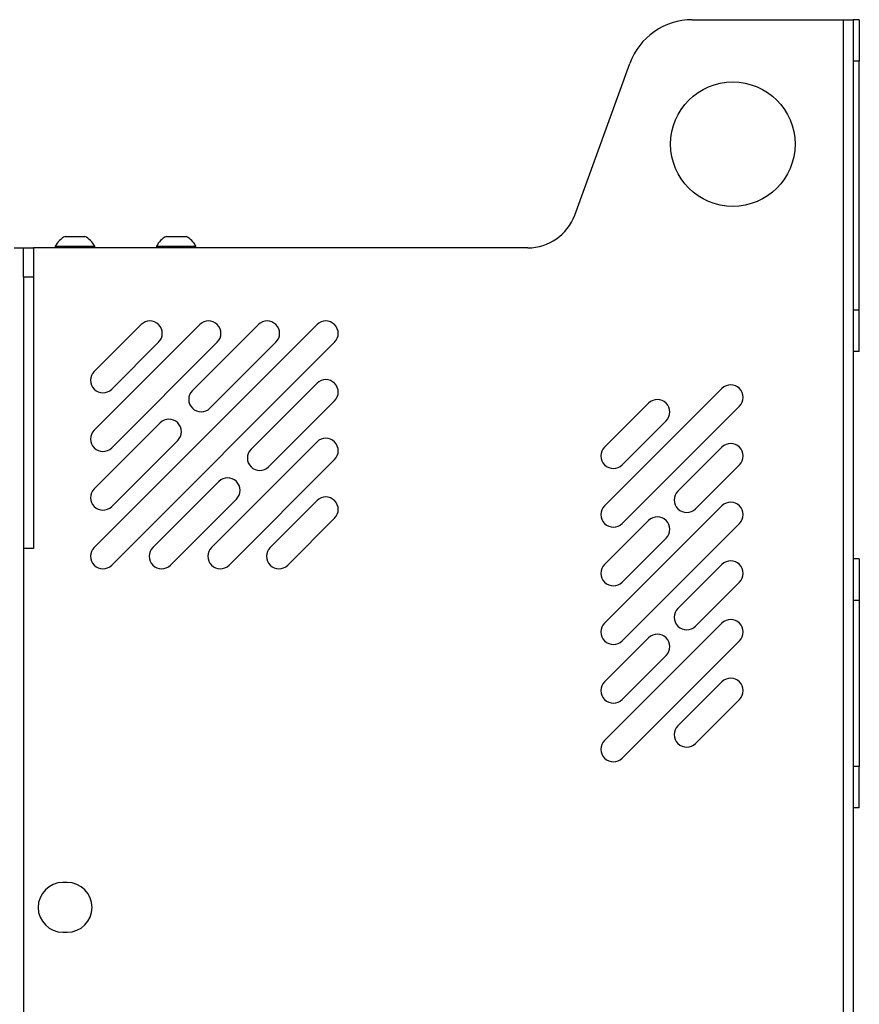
# Model space of a CAD drawing. Header units: millimetres. Extents: x 155473 to 158085, y 111018 to 114514.
# Tile 136 of 181: x 157637 to 157840, y 113055 to 113292. Entities that reach past the tile are written whole.
import ezdxf

# ---------------------------------------------------------------- set-up
doc = ezdxf.new("R2010")
doc.units = ezdxf.units.MM

msp = doc.modelspace()

# ---------------------------------------------------------------- linework, layer by layer
at = {"color": 7, "linetype": 'Continuous', "lineweight": 25}
for p, q in [((157799.23, 113292.12), (157835.6, 113292.12)), ((157835.6, 113292.12), (157835.6, 112386.87)), ((157835.6, 113292.12), (157838, 113292.12)), ((157838, 113292.12), (157838, 112386.87)), ((157839.5, 113292.12), (157838, 113292.12)), ((157839.5, 113292.12), (157839.5, 113282.12)), ((157770.88, 113245.02), (157784.19, 113281.59)), ((157839.5, 113282.12), (157838, 113282.12)), ((157839.5, 113222.12), (157839.5, 113282.12)), ((157648.03, 113239.87), (157652.78, 113239.87)), ((157672.43, 113239.87), (157677.18, 113239.87)), ((157635.75, 113237.12), (157638, 113237.12)), ((157638, 113230.12), (157638, 113237.12)), ((157640.4, 113237.12), (157640.4, 113230.12)), ((157759.6, 113237.12), (157640.4, 113237.12)), ((157645.65, 113237.5), (157645.65, 113237.12)), ((157645.65, 113237.5), (157655.15, 113237.5)), ((157655.15, 113237.12), (157655.15, 113237.5)), ((157670.05, 113237.5), (157670.05, 113237.12)), ((157670.05, 113237.5), (157679.55, 113237.5)), ((157679.55, 113237.12), (157679.55, 113237.5)), ((157638.01, 113230.12), (157638.01, 113164.62)), ((157640.4, 113230.12), (157640.4, 113164.62)), ((157839.5, 113222.12), (157838, 113222.12)), ((157839.5, 113212.12), (157839.5, 113222.12)), ((157655.01, 113164.87), (157708.75, 113218.61)), ((157655.01, 113193.16), (157680.47, 113218.61)), ((157655.01, 113207.3), (157666.33, 113218.61)), ((157678.7, 113202.7), (157694.61, 113218.61)), ((157659.26, 113160.63), (157713, 113214.37)), ((157659.26, 113188.91), (157684.71, 113214.37)), ((157659.26, 113203.06), (157670.57, 113214.37)), ((157682.94, 113198.46), (157698.85, 113214.37)), ((157839.5, 113212.12), (157838, 113212.12)), ((157692.84, 113188.56), (157708.75, 113204.47)), ((157806.37, 113203.2), (157778.09, 113174.92)), ((157697.09, 113184.32), (157713, 113200.23)), ((157788.7, 113199.67), (157778.09, 113189.06)), ((157810.62, 113198.96), (157782.33, 113170.68)), ((157655.01, 113179.01), (157670.92, 113194.92)), ((157792.94, 113195.42), (157782.33, 113184.82)), ((157659.26, 113174.77), (157675.17, 113190.68)), ((157683.3, 113164.87), (157708.75, 113190.33)), ((157806.37, 113189.06), (157795.77, 113178.45)), ((157687.54, 113160.63), (157713, 113186.08)), ((157810.62, 113184.82), (157800.01, 113174.21)), ((157669.15, 113164.87), (157685.06, 113180.78)), ((157673.4, 113160.63), (157689.31, 113176.54)), ((157697.44, 113164.87), (157708.75, 113176.18)), ((157806.37, 113174.92), (157778.09, 113146.63)), ((157701.68, 113160.63), (157713, 113171.94)), ((157788.7, 113171.38), (157778.09, 113160.78)), ((157810.62, 113170.68), (157782.33, 113142.39)), ((157792.94, 113167.14), (157782.33, 113156.53)), ((157638, 113164.62), (157638, 112760.62)), ((157640.4, 113164.62), (157638, 113164.62)), ((157806.37, 113160.78), (157795.77, 113150.17)), ((157839.5, 113162.12), (157838, 113162.12)), ((157839.5, 113162.12), (157839.5, 113152.12)), ((157810.62, 113156.53), (157800.01, 113145.93)), ((157839.5, 113152.12), (157838, 113152.12)), ((157839.5, 113152.12), (157839.5, 113112.12)), ((157806.37, 113146.63), (157778.09, 113118.35)), ((157788.7, 113143.1), (157778.09, 113132.49)), ((157810.62, 113142.39), (157782.33, 113114.11)), ((157792.94, 113138.86), (157782.33, 113128.25)), ((157806.37, 113132.49), (157795.77, 113121.88)), ((157810.62, 113128.25), (157800.01, 113117.64)), ((157839.5, 113112.12), (157838, 113112.12)), ((157839.5, 113102.12), (157839.5, 113112.12)), ((157839.5, 113102.12), (157838, 113102.12)), ((157648.5, 113084.12), (157647.5, 113084.12)), ((157647.5, 113072.12), (157648.5, 113072.12))]:
    msp.add_line(p, q, dxfattribs=at)
msp.add_circle((157809, 113262.12), 15, dxfattribs=at)
for centre, radius, start, end in [((157799.23, 113276.12), 16, 90, 160), ((157759.6, 113249.12), 12, 270, 340), ((157650.4, 113235.11), 5.32, 116.5409, 153.3384), ((157650.4, 113235.11), 5.32, 26.6616, 63.4591), ((157674.8, 113235.11), 5.32, 116.5409, 153.3384), ((157674.8, 113235.11), 5.32, 26.6616, 63.4591), ((157668.45, 113216.49), 3, 315, 135), ((157682.59, 113216.49), 3, 315, 135), ((157696.73, 113216.49), 3, 315, 135), ((157710.87, 113216.49), 3, 315, 135), ((157657.13, 113205.18), 3, 135, 315), ((157710.87, 113202.35), 3, 315, 135), ((157808.5, 113201.08), 3, 315, 135), ((157680.82, 113200.58), 3, 135, 315), ((157790.82, 113197.55), 3, 315, 135), ((157673.04, 113192.8), 3, 315, 135), ((157657.13, 113191.03), 3, 135, 315), ((157710.87, 113188.21), 3, 315, 135), ((157780.21, 113186.94), 3, 135, 315), ((157808.5, 113186.94), 3, 315, 135), ((157694.96, 113186.44), 3, 135, 315), ((157687.19, 113178.66), 3, 315, 135), ((157657.13, 113176.89), 3, 135, 315), ((157710.87, 113174.06), 3, 315, 135), ((157797.89, 113176.33), 3, 135, 315), ((157780.21, 113172.8), 3, 135, 315), ((157808.5, 113172.8), 3, 315, 135), ((157790.82, 113169.26), 3, 315, 135), ((157657.13, 113162.75), 3, 135, 315), ((157671.28, 113162.75), 3, 135, 315), ((157685.42, 113162.75), 3, 135, 315), ((157699.56, 113162.75), 3, 135, 315), ((157780.21, 113158.65), 3, 135, 315), ((157808.5, 113158.65), 3, 315, 135), ((157797.89, 113148.05), 3, 135, 315), ((157780.21, 113144.51), 3, 135, 315), ((157808.5, 113144.51), 3, 315, 135), ((157790.82, 113140.98), 3, 315, 135), ((157780.21, 113130.37), 3, 135, 315), ((157808.5, 113130.37), 3, 315, 135), ((157797.89, 113119.76), 3, 135, 315), ((157780.21, 113116.23), 3, 135, 315), ((157647.5, 113078.12), 6, 90, 270), ((157648.5, 113078.12), 6, 270, 90)]:
    msp.add_arc(centre, radius, start, end, dxfattribs=at)
for points, knots in [([(157638.01, 113237.12), (157638.01, 113237.12), (157638.02, 113237.12), (157638.04, 113237.12), (157638.08, 113237.12), (157638.12, 113237.12), (157638.17, 113237.12), (157638.27, 113237.12), (157638.45, 113237.12), (157638.75, 113237.12), (157639.11, 113237.12), (157639.47, 113237.12), (157639.81, 113237.12), (157640.1, 113237.12), (157640.3, 113237.12), (157640.4, 113237.12)], [0, 0, 0, 0, 0.041952, 0.083581, 0.125053, 0.166535, 0.208194, 0.250194, 0.375038, 0.50006, 0.624904, 0.749926, 0.833467, 0.91638, 1, 1, 1, 1]), ([(157638.01, 113230.12), (157638.03, 113230.12), (157638.1, 113230.12), (157638.36, 113230.12), (157638.54, 113230.12), (157638.98, 113230.12), (157639.24, 113230.12), (157639.8, 113230.12), (157640.1, 113230.12), (157640.4, 113230.12)], [0, 0, 0, 0, 0.25, 0.25, 0.5, 0.5, 0.75, 0.75, 1, 1, 1, 1])]:
    msp.add_open_spline(points, degree=3, knots=knots, dxfattribs=at)

doc.saveas('drawing.dxf')
